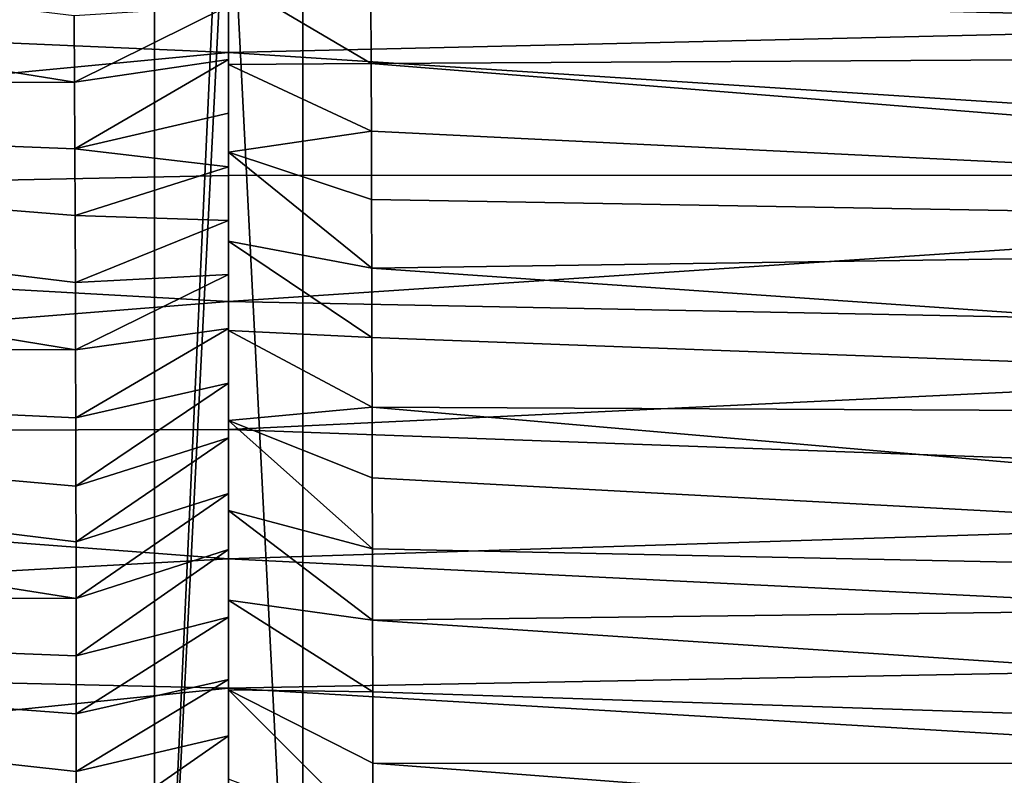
# Model space of a CAD drawing. Header units: metres. Extents: x -258 to 72, y -72 to 102.
# Tile 33 of 256: x -137.02 to -130.38, y -10.06 to -4.96. Entities that reach past the tile are written whole.
import ezdxf

# ---------------------------------------------------------------- set-up
doc = ezdxf.new("R2010")
doc.units = ezdxf.units.M
doc.layers.add('solid_FREESTAND_ASM_SW0005', color=7, linetype='CONTINUOUS')

msp = doc.modelspace()

# ---------------------------------------------------------------- linework, layer by layer
at = {"layer": 'solid_FREESTAND_ASM_SW0005'}
for points in [[(-136.112488, -13.5, 45.799999), (-196.306244, 13.5, 45.799999), (-196.306244, -13.5, 45.799999)], [(-136.112488, -2.5, 45.799999), (-196.306244, 13.5, 45.799999), (-136.112488, -13.5, 45.799999)], [(-76.866859, -13.5, 45.799999), (-76.866859, 13.5, 45.799999), (-135.112488, 13.5, 45.799999)], [(-131.412491, 2.6, 45.799999), (-76.866859, -13.5, 45.799999), (-135.112488, 13.5, 45.799999)], [(-246.439835, -11.2, 43.5), (-58.5, 11.2, 43.5), (-58.5, -11.2, 43.5)], [(-246.439835, 11.2, 43.5), (-58.5, 11.2, 43.5), (-246.439835, -11.2, 43.5)], [(-131.412491, 2.6, 45.799999), (-131.412491, -2.6, 45.799999), (-76.866859, -13.5, 45.799999)], [(-135.612488, -2.5, 45.299999), (-136.112488, -13.5, 45.799999), (-135.612488, -3.6, 45.299999)], [(-136.112488, -2.5, 45.799999), (-136.112488, -13.5, 45.799999), (-135.612488, -2.5, 45.299999)], [(-134.612488, -2.6, 45.799999), (-135.112488, -3.1, 45.799999), (-76.866859, -13.5, 45.799999)], [(-131.412491, -2.6, 45.799999), (-134.612488, -2.6, 45.799999), (-76.866859, -13.5, 45.799999)], [(-135.612488, -3.6, 45.299999), (-135.112488, -13.5, 45.799999), (-135.112488, -3.1, 45.799999)], [(-135.112488, -3.1, 45.799999), (-135.112488, -13.5, 45.799999), (-76.866859, -13.5, 45.799999)], [(-147.534973, -3.63099, 23.068359), (-136.653458, -4.935655, 22.855698), (-136.651489, -5.384671, 22.964832)], [(-147.534973, -3.63099, 23.068359), (-136.651489, -5.384671, 22.964832), (-147.533417, -5.409978, 23.423136)], [(-135.612488, -3.6, 45.299999), (-136.112488, -13.5, 45.799999), (-135.612488, -14, 45.299999)], [(-135.612488, -3.6, 45.299999), (-135.612488, -14, 45.299999), (-135.112488, -13.5, 45.799999)], [(-134.658051, -3.931454, 22.556068), (-120.098846, -3.905642, 21.911928), (-120.097733, -5.178574, 22.215826)], [(-134.65593, -4.364472, 22.643145), (-134.658051, -3.931454, 22.556068), (-120.097733, -5.178574, 22.215826)], [(-146.737503, -4.698804, 26.101723), (-135.612488, -5.183836, 25.768036), (-135.612488, -4.373735, 25.55842)], [(-122.813583, -4.887426, 25.157875), (-135.612488, -4.373735, 25.55842), (-135.612488, -5.183836, 25.768036)], [(-134.653748, -4.808557, 22.741186), (-134.65593, -4.364472, 22.643145), (-120.097733, -5.178574, 22.215826)], [(-146.737503, -4.698804, 26.101723), (-146.746658, -6.24279, 26.515162), (-135.612488, -5.183836, 25.768036)], [(-135.612488, -4.870981, 23.866631), (-135.612488, -4.690277, 23.740162), (-135.612488, -5.265656, 23.884962)], [(-134.651749, -5.260175, 22.849888), (-135.612488, -5.265656, 23.884962), (-135.612488, -4.690277, 23.740162)], [(-134.651749, -5.260175, 22.849888), (-135.612488, -4.690277, 23.740162), (-134.653748, -4.808557, 22.741186)], [(-134.651749, -5.260175, 22.849888), (-134.653748, -4.808557, 22.741186), (-120.097733, -5.178574, 22.215826)], [(-136.651489, -5.384671, 22.964832), (-136.653458, -4.935655, 22.855698), (-135.612488, -4.870981, 23.866631)], [(-136.651489, -5.384671, 22.964832), (-135.612488, -4.870981, 23.866631), (-135.612488, -5.233061, 23.955931)], [(-135.612488, -5.233061, 23.955931), (-135.612488, -4.870981, 23.866631), (-135.612488, -5.265656, 23.884962)], [(-122.820351, -6.011665, 25.516689), (-122.813583, -4.887426, 25.157875), (-135.612488, -5.183836, 25.768036)], [(-146.746658, -6.24279, 26.515162), (-135.612488, -6.015037, 26.016148), (-135.612488, -5.183836, 25.768036)], [(-136.649399, -5.833972, 23.082781), (-136.651489, -5.384671, 22.964832), (-135.612488, -5.233061, 23.955931)], [(-136.649399, -5.833972, 23.082781), (-135.612488, -5.233061, 23.955931), (-135.612488, -5.594723, 24.051016)], [(-122.820351, -6.011665, 25.516689), (-135.612488, -5.183836, 25.768036), (-135.612488, -6.015037, 26.016148)], [(-135.612488, -5.594723, 24.051016), (-135.612488, -5.233061, 23.955931), (-135.612488, -5.265656, 23.884962)], [(-134.651749, -5.260175, 22.849888), (-120.097733, -5.178574, 22.215826), (-120.09639, -6.427356, 22.590673)], [(-134.649979, -5.716347, 22.968824), (-135.612488, -5.265656, 23.884962), (-134.651749, -5.260175, 22.849888)], [(-135.612488, -5.594723, 24.051016), (-135.612488, -5.265656, 23.884962), (-135.612488, -5.85591, 24.048622)], [(-134.649979, -5.716347, 22.968824), (-135.612488, -5.85591, 24.048622), (-135.612488, -5.265656, 23.884962)], [(-134.649979, -5.716347, 22.968824), (-134.651749, -5.260175, 22.849888), (-120.09639, -6.427356, 22.590673)], [(-147.533417, -5.409978, 23.423136), (-136.651489, -5.384671, 22.964832), (-136.649399, -5.833972, 23.082781)], [(-147.533417, -5.409978, 23.423136), (-136.649399, -5.833972, 23.082781), (-136.6474, -6.284056, 23.20965)], [(-147.533417, -5.409978, 23.423136), (-136.6474, -6.284056, 23.20965), (-136.645584, -6.735709, 23.345684)], [(-147.533417, -5.409978, 23.423136), (-136.645584, -6.735709, 23.345684), (-136.644043, -7.189523, 23.491138)], [(-147.533417, -5.409978, 23.423136), (-136.644043, -7.189523, 23.491138), (-147.531372, -7.146768, 23.891058)], [(-136.649399, -5.833972, 23.082781), (-135.612488, -5.594723, 24.051016), (-135.612488, -5.956382, 24.152039)], [(-135.612488, -5.956382, 24.152039), (-135.612488, -5.594723, 24.051016), (-135.612488, -5.85591, 24.048622)], [(-134.648453, -6.175732, 23.097815), (-135.612488, -5.85591, 24.048622), (-134.649979, -5.716347, 22.968824)], [(-134.648453, -6.175732, 23.097815), (-134.649979, -5.716347, 22.968824), (-120.09639, -6.427356, 22.590673)], [(-136.6474, -6.284056, 23.20965), (-136.649399, -5.833972, 23.082781), (-135.612488, -5.956382, 24.152039)], [(-135.612488, -5.956382, 24.152039), (-135.612488, -5.85591, 24.048622), (-135.612488, -6.455804, 24.230497)], [(-134.647171, -6.638391, 23.237015), (-135.612488, -6.455804, 24.230497), (-135.612488, -5.85591, 24.048622)], [(-134.647171, -6.638391, 23.237015), (-135.612488, -5.85591, 24.048622), (-134.648453, -6.175732, 23.097815)], [(-136.6474, -6.284056, 23.20965), (-135.612488, -5.956382, 24.152039), (-135.612488, -6.318497, 24.259176)], [(-135.612488, -6.318497, 24.259176), (-135.612488, -5.956382, 24.152039), (-135.612488, -6.455804, 24.230497)], [(-146.746658, -6.24279, 26.515162), (-135.612488, -6.864564, 26.303846), (-135.612488, -6.015037, 26.016148)], [(-122.820351, -6.011665, 25.516689), (-135.612488, -6.015037, 26.016148), (-135.612488, -6.864564, 26.303846)], [(-122.828094, -7.114645, 25.934063), (-122.820351, -6.011665, 25.516689), (-135.612488, -6.864564, 26.303846)], [(-134.647171, -6.638391, 23.237015), (-134.648453, -6.175732, 23.097815), (-120.09639, -6.427356, 22.590673)], [(-146.746658, -6.24279, 26.515162), (-146.757675, -7.751639, 27.018362), (-135.612488, -6.864564, 26.303846)], [(-136.645584, -6.735709, 23.345684), (-136.6474, -6.284056, 23.20965), (-135.612488, -6.318497, 24.259176)], [(-136.645584, -6.735709, 23.345684), (-135.612488, -6.318497, 24.259176), (-135.612488, -6.681741, 24.372673)], [(-135.612488, -6.681741, 24.372673), (-135.612488, -6.318497, 24.259176), (-135.612488, -6.455804, 24.230497)], [(-134.647171, -6.638391, 23.237015), (-120.09639, -6.427356, 22.590673), (-120.094833, -7.647151, 23.029549)], [(-135.612488, -6.681741, 24.372673), (-135.612488, -6.455804, 24.230497), (-135.612488, -7.060033, 24.429489)], [(-134.646088, -7.105286, 23.386902), (-135.612488, -7.060033, 24.429489), (-135.612488, -6.455804, 24.230497)], [(-134.646088, -7.105286, 23.386902), (-135.612488, -6.455804, 24.230497), (-134.647171, -6.638391, 23.237015)], [(-136.644043, -7.189523, 23.491138), (-136.645584, -6.735709, 23.345684), (-135.612488, -6.681741, 24.372673)], [(-136.644043, -7.189523, 23.491138), (-135.612488, -6.681741, 24.372673), (-135.612488, -7.046494, 24.492762)], [(-135.612488, -7.046494, 24.492762), (-135.612488, -6.681741, 24.372673), (-135.612488, -7.060033, 24.429489)], [(-134.646088, -7.105286, 23.386902), (-134.647171, -6.638391, 23.237015), (-120.094833, -7.647151, 23.029549)], [(-146.757675, -7.751639, 27.018362), (-135.612488, -7.727492, 26.6313), (-135.612488, -6.864564, 26.303846)], [(-122.828094, -7.114645, 25.934063), (-135.612488, -6.864564, 26.303846), (-135.612488, -7.727492, 26.6313)], [(-136.642822, -7.646768, 23.646559), (-136.644043, -7.189523, 23.491138), (-135.612488, -7.046494, 24.492762)], [(-136.642822, -7.646768, 23.646559), (-135.612488, -7.046494, 24.492762), (-135.612488, -7.413187, 24.619656)], [(-135.612488, -7.413187, 24.619656), (-135.612488, -7.046494, 24.492762), (-135.612488, -7.060033, 24.429489)], [(-135.612488, -7.413187, 24.619656), (-135.612488, -7.060033, 24.429489), (-135.612488, -7.66549, 24.644878)], [(-134.645142, -7.576802, 23.547842), (-135.612488, -7.66549, 24.644878), (-135.612488, -7.060033, 24.429489)], [(-134.645142, -7.576802, 23.547842), (-135.612488, -7.060033, 24.429489), (-134.646088, -7.105286, 23.386902)], [(-147.531372, -7.146768, 23.891058), (-136.644043, -7.189523, 23.491138), (-136.642822, -7.646768, 23.646559)], [(-147.531372, -7.146768, 23.891058), (-136.642822, -7.646768, 23.646559), (-136.641922, -8.109167, 23.812771)], [(-147.531372, -7.146768, 23.891058), (-136.641922, -8.109167, 23.812771), (-136.641449, -8.484267, 23.954287)], [(-147.531372, -7.146768, 23.891058), (-136.641449, -8.484267, 23.954287), (-136.641144, -8.865644, 24.104317)], [(-147.531372, -7.146768, 23.891058), (-136.641144, -8.865644, 24.104317), (-147.528915, -8.829827, 24.455816)], [(-122.836685, -8.189617, 26.403675), (-122.828094, -7.114645, 25.934063), (-135.612488, -7.727492, 26.6313)], [(-134.645142, -7.576802, 23.547842), (-134.646088, -7.105286, 23.386902), (-120.094833, -7.647151, 23.029549)], [(-136.641922, -8.109167, 23.812771), (-136.642822, -7.646768, 23.646559), (-135.612488, -7.413187, 24.619656)], [(-136.641922, -8.109167, 23.812771), (-135.612488, -7.413187, 24.619656), (-135.612488, -7.783106, 24.753939)], [(-135.612488, -7.783106, 24.753939), (-135.612488, -7.413187, 24.619656), (-135.612488, -7.66549, 24.644878)], [(-134.644302, -8.052369, 23.719896), (-135.612488, -7.66549, 24.644878), (-134.645142, -7.576802, 23.547842)], [(-134.645142, -7.576802, 23.547842), (-120.094833, -7.647151, 23.029549), (-120.093094, -8.833161, 23.525532)], [(-134.644302, -8.052369, 23.719896), (-134.645142, -7.576802, 23.547842), (-120.093094, -8.833161, 23.525532)], [(-135.612488, -7.783106, 24.753939), (-135.612488, -7.66549, 24.644878), (-135.612488, -8.27143, 24.876656)], [(-134.643463, -8.531128, 23.902985), (-135.612488, -8.27143, 24.876656), (-135.612488, -7.66549, 24.644878)], [(-134.643463, -8.531128, 23.902985), (-135.612488, -7.66549, 24.644878), (-134.644302, -8.052369, 23.719896)], [(-146.757675, -7.751639, 27.018362), (-146.770309, -9.211143, 27.597363), (-135.612488, -8.59838, 26.997995)], [(-146.757675, -7.751639, 27.018362), (-135.612488, -8.59838, 26.997995), (-135.612488, -7.727492, 26.6313)], [(-122.836685, -8.189617, 26.403675), (-135.612488, -7.727492, 26.6313), (-135.612488, -8.59838, 26.997995)], [(-136.641449, -8.484267, 23.954287), (-136.641922, -8.109167, 23.812771), (-135.612488, -7.783106, 24.753939)], [(-136.641449, -8.484267, 23.954287), (-135.612488, -7.783106, 24.753939), (-135.612488, -8.157076, 24.896149)], [(-135.612488, -8.157076, 24.896149), (-135.612488, -7.783106, 24.753939), (-135.612488, -8.27143, 24.876656)], [(-134.643463, -8.531128, 23.902985), (-134.644302, -8.052369, 23.719896), (-120.093094, -8.833161, 23.525532)], [(-136.641144, -8.865644, 24.104317), (-136.641449, -8.484267, 23.954287), (-135.612488, -8.157076, 24.896149)], [(-136.641144, -8.865644, 24.104317), (-135.612488, -8.157076, 24.896149), (-135.612488, -8.53457, 25.046146)], [(-135.612488, -8.53457, 25.046146), (-135.612488, -8.157076, 24.896149), (-135.612488, -8.27143, 24.876656)], [(-122.846046, -9.229651, 26.918577), (-122.836685, -8.189617, 26.403675), (-135.612488, -8.59838, 26.997995)], [(-135.612488, -8.53457, 25.046146), (-135.612488, -8.27143, 24.876656), (-135.612488, -8.877254, 25.124905)], [(-134.642563, -9.012156, 24.096958), (-135.612488, -8.877254, 25.124905), (-135.612488, -8.27143, 24.876656)], [(-134.642563, -9.012156, 24.096958), (-135.612488, -8.27143, 24.876656), (-134.643463, -8.531128, 23.902985)], [(-136.640976, -9.252699, 24.262945), (-136.641144, -8.865644, 24.104317), (-135.612488, -8.53457, 25.046146)], [(-136.640976, -9.252699, 24.262945), (-135.612488, -8.53457, 25.046146), (-135.612488, -8.991076, 25.236307)], [(-135.612488, -8.991076, 25.236307), (-135.612488, -8.53457, 25.046146), (-135.612488, -8.877254, 25.124905)], [(-134.642563, -9.012156, 24.096958), (-134.643463, -8.531128, 23.902985), (-120.093094, -8.833161, 23.525532)], [(-146.770309, -9.211143, 27.597363), (-135.612488, -9.470439, 27.40221), (-135.612488, -8.59838, 26.997995)], [(-122.846046, -9.229651, 26.918577), (-135.612488, -8.59838, 26.997995), (-135.612488, -9.470439, 27.40221)], [(-147.528915, -8.829827, 24.455816), (-136.641144, -8.865644, 24.104317), (-136.640976, -9.252699, 24.262945)], [(-147.528915, -8.829827, 24.455816), (-136.640976, -9.252699, 24.262945), (-136.640854, -9.643298, 24.429569)], [(-147.528915, -8.829827, 24.455816), (-136.640854, -9.643298, 24.429569), (-136.640671, -10.031066, 24.601543)], [(-147.528915, -8.829827, 24.455816), (-136.640671, -10.031066, 24.601543), (-136.640244, -10.505151, 24.820793)], [(-147.528915, -8.829827, 24.455816), (-136.640244, -10.505151, 24.820793), (-147.526108, -10.447568, 25.101238)], [(-135.612488, -8.991076, 25.236307), (-135.612488, -8.877254, 25.124905), (-135.612488, -9.482079, 25.389627)], [(-134.641479, -9.494289, 24.301517), (-135.612488, -9.482079, 25.389627), (-135.612488, -8.877254, 25.124905)], [(-134.641479, -9.494289, 24.301517), (-135.612488, -8.877254, 25.124905), (-134.642563, -9.012156, 24.096958)], [(-134.642563, -9.012156, 24.096958), (-120.093094, -8.833161, 23.525532), (-120.091194, -9.98056, 24.071754)], [(-136.640854, -9.643298, 24.429569), (-136.640976, -9.252699, 24.262945), (-135.612488, -8.991076, 25.236307)], [(-136.640854, -9.643298, 24.429569), (-135.612488, -8.991076, 25.236307), (-135.612488, -9.412213, 25.419918)], [(-135.612488, -9.412213, 25.419918), (-135.612488, -8.991076, 25.236307), (-135.612488, -9.482079, 25.389627)], [(-134.641479, -9.494289, 24.301517), (-134.642563, -9.012156, 24.096958), (-120.091194, -9.98056, 24.071754)], [(-146.770309, -9.211143, 27.597363), (-146.784424, -10.606689, 28.237125), (-135.612488, -9.470439, 27.40221)], [(-122.856133, -10.227712, 27.471428), (-122.846046, -9.229651, 26.918577), (-135.612488, -9.470439, 27.40221)], [(-136.640671, -10.031066, 24.601543), (-136.640854, -9.643298, 24.429569), (-135.612488, -9.412213, 25.419918)], [(-136.640671, -10.031066, 24.601543), (-135.612488, -9.412213, 25.419918), (-135.612488, -9.791597, 25.592251)], [(-135.612488, -9.791597, 25.592251), (-135.612488, -9.412213, 25.419918), (-135.612488, -9.482079, 25.389627)], [(-146.784424, -10.606689, 28.237125), (-135.612488, -10.334142, 27.840279), (-135.612488, -9.470439, 27.40221)], [(-122.856133, -10.227712, 27.471428), (-135.612488, -9.470439, 27.40221), (-135.612488, -10.334142, 27.840279)], [(-135.612488, -9.791597, 25.592251), (-135.612488, -9.482079, 25.389627), (-135.612488, -10.084052, 25.670277)], [(-134.63858, -10.456651, 24.740686), (-135.612488, -10.084052, 25.670277), (-135.612488, -9.482079, 25.389627)], [(-134.640152, -9.976195, 24.516241), (-135.612488, -9.482079, 25.389627), (-134.641479, -9.494289, 24.301517)], [(-134.63858, -10.456651, 24.740686), (-135.612488, -9.482079, 25.389627), (-134.640152, -9.976195, 24.516241)], [(-134.640152, -9.976195, 24.516241), (-134.641479, -9.494289, 24.301517), (-120.091194, -9.98056, 24.071754)], [(-136.640244, -10.505151, 24.820793), (-136.640671, -10.031066, 24.601543), (-135.612488, -9.791597, 25.592251)], [(-136.640244, -10.505151, 24.820793), (-135.612488, -9.791597, 25.592251), (-135.612488, -10.131976, 25.752459)], [(-135.612488, -10.131976, 25.752459), (-135.612488, -9.791597, 25.592251), (-135.612488, -10.084052, 25.670277)], [(-134.640152, -9.976195, 24.516241), (-120.091194, -9.98056, 24.071754), (-120.089142, -11.084334, 24.661629)], [(-134.63858, -10.456651, 24.740686), (-134.640152, -9.976195, 24.516241), (-120.089142, -11.084334, 24.661629)]]:
    msp.add_3dface(points, dxfattribs=at)

doc.saveas('drawing.dxf')
